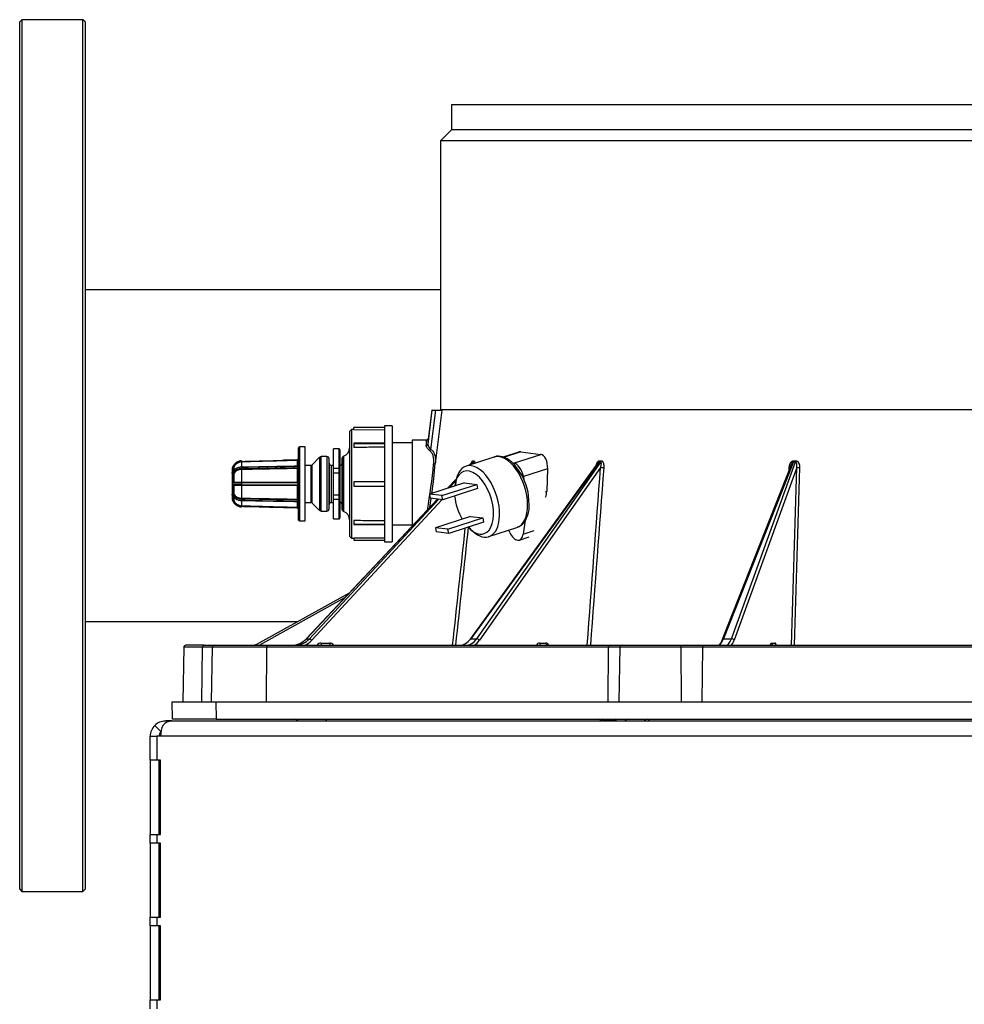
# Model space of a CAD drawing. Header units: millimetres. Extents: x 815 to 6167, y -516 to 2664.
# Tile 11 of 39: x 2268 to 2485, y -272 to -46. Entities that reach past the tile are written whole.
import ezdxf

# ---------------------------------------------------------------- set-up
doc = ezdxf.new("R2010")
doc.units = ezdxf.units.MM
doc.header["$MEASUREMENT"] = 0

# ---------------------------------------------------------------- blocks, each defined once
blk = doc.blocks.new('Voor')
for p, q in [((273.59, 438.88), (273.09, 438.38)), ((273.09, 239.34), (273.09, 438.38)), ((273.59, 438.88), (273.59, 238.84)), ((287.59, 438.88), (273.59, 438.88)), ((287.59, 238.84), (287.59, 438.88)), ((288.09, 438.38), (287.59, 438.88)), ((288.09, 438.38), (288.09, 239.34)), ((630.17, 419.38), (372.11, 419.38)), ((372.11, 419.38), (372.11, 413.62)), ((372.11, 413.62), (369.61, 411.12)), ((630.17, 413.62), (372.11, 413.62)), ((632.67, 411.12), (369.61, 411.12)), ((369.61, 411.12), (369.61, 349.36)), ((369.61, 376.92), (288.09, 376.92)), ((366.75, 341.49), (367.7, 349.26)), ((367.61, 349.26), (366.79, 342.62)), ((368.44, 349.26), (367.34, 340.29)), ((367.7, 349.26), (367.61, 349.26)), ((367.7, 349.26), (368.44, 349.26)), ((369.92, 349.26), (368.42, 337.05)), ((368.44, 349.26), (369.92, 349.26)), ((632.65, 349.36), (369.61, 349.36)), ((349.18, 344.81), (348.74, 344.37)), ((348.74, 344.37), (348.74, 320.37)), ((349.18, 344.81), (349.18, 319.93)), ((349.74, 344.81), (349.18, 344.81)), ((349.74, 344.8), (349.74, 345.31)), ((356.74, 345.31), (349.74, 345.31)), ((349.74, 344.8), (356.74, 344.86)), ((358.54, 345.67), (356.74, 345.66)), ((356.74, 345.66), (356.74, 319.08)), ((358.54, 345.67), (358.54, 319.07)), ((356.74, 341.67), (349.74, 341.67)), ((349.74, 341.67), (349.74, 341.66)), ((349.74, 341.66), (349.74, 340.81)), ((349.74, 341.66), (356.74, 341.66)), ((358.54, 341.86), (363.11, 341.86)), ((363.11, 342.41), (363.11, 322.69)), ((366.41, 342.41), (363.11, 342.41)), ((337.04, 324.07), (337.04, 340.67)), ((337.24, 340.87), (337.24, 323.87)), ((338.54, 340.87), (337.24, 340.87)), ((338.54, 323.87), (338.54, 340.87)), ((345.04, 335.97), (345.04, 340.37)), ((346.34, 340.37), (345.04, 340.37)), ((346.34, 335.97), (346.34, 340.37)), ((346.54, 340.17), (346.54, 335.88)), ((387.58, 339.67), (383.93, 338.5)), ((388, 339.72), (384.04, 338.44)), ((386.38, 337.14), (392.59, 339.14)), ((388, 339.72), (392.59, 339.14)), ((323.98, 337.66), (323.98, 337.52)), ((323.98, 337.52), (323.98, 337.52)), ((323.98, 337.4), (323.98, 336.21)), ((323.98, 337.4), (323.98, 337.4)), ((336.84, 338), (336.84, 337.85)), ((336.84, 337.74), (336.84, 337.85)), ((336.84, 336.44), (336.84, 337.74)), ((341.89, 338.48), (340.19, 336.77)), ((340.19, 327.97), (340.19, 336.77)), ((341.89, 338.48), (341.89, 326.27)), ((342.25, 326.12), (342.25, 338.62)), ((343.55, 338.62), (342.25, 338.62)), ((343.55, 338.62), (343.55, 326.12)), ((344.05, 326.61), (344.05, 338.13)), ((344.07, 337.11), (344.05, 338.13)), ((344.07, 337.11), (344.07, 327.63)), ((347.04, 338.24), (347.02, 337.11)), ((347.02, 327.63), (347.02, 337.11)), ((347.07, 338.4), (347.04, 336.63)), ((347.04, 326.5), (347.04, 338.24)), ((347.07, 338.4), (347.07, 326.34)), ((347.38, 338.7), (347.38, 326.04)), ((381.88, 338.51), (375.48, 336.44)), ((376.86, 337.35), (376.25, 336.69)), ((376.93, 337.39), (376.28, 336.7)), ((405.72, 337.16), (376.39, 296.75)), ((405.99, 337.38), (376.55, 296.81)), ((376.58, 336.8), (377.13, 337.39)), ((377.13, 337.39), (376.93, 337.39)), ((377.06, 337.68), (377.26, 337.68)), ((377.92, 296.81), (406.37, 337.38)), ((406.37, 337.38), (405.99, 337.38)), ((406.09, 337.68), (406.47, 337.68)), ((450.05, 336.77), (434.22, 296.64)), ((450.55, 337.39), (434.55, 296.81)), ((436.37, 296.81), (451.06, 337.39)), ((451.06, 337.39), (450.55, 337.39)), ((450.61, 337.68), (451.11, 337.68)), ((321.81, 335.77), (321.81, 334.77)), ((321.81, 334.77), (321.81, 332.37)), ((321.81, 334.77), (321.81, 334.77)), ((322.02, 335.21), (322.02, 336)), ((322.02, 332.76), (322.02, 334.66)), ((322.17, 336.12), (322.17, 335.31)), ((322.17, 334.74), (322.17, 332.77)), ((323.98, 336.21), (323.98, 336.21)), ((323.98, 336.17), (323.98, 336.17)), ((323.98, 335.85), (323.98, 335.85)), ((323.98, 335.65), (323.98, 332.77)), ((323.98, 335.65), (323.98, 335.65)), ((324.02, 336.11), (324.02, 335.88)), ((327.8, 336.34), (327.8, 335.94)), ((328.05, 335.99), (328.05, 336.28)), ((329.9, 336.02), (329.9, 336.28)), ((331.8, 336.43), (331.8, 336)), ((332.04, 336.06), (332.04, 336.37)), ((332.05, 336.06), (332.05, 336.35)), ((333.9, 336.09), (333.9, 336.41)), ((336.04, 336.13), (336.04, 336.4)), ((336.84, 332.77), (336.84, 335.89)), ((339.83, 336.62), (338.54, 336.62)), ((339.83, 336.62), (339.83, 328.12)), ((344.57, 328.12), (344.57, 336.62)), ((345.04, 336.62), (344.57, 336.62)), ((345.04, 335.97), (346.34, 335.97)), ((345.04, 334.87), (345.04, 335.97)), ((345.04, 334.87), (346.34, 334.87)), ((345.04, 329.87), (345.04, 334.87)), ((346.34, 334.87), (346.34, 335.97)), ((346.34, 329.87), (346.34, 334.87)), ((346.54, 335.88), (346.54, 334.67)), ((346.54, 334.67), (346.54, 330.07)), ((406.34, 336.14), (378.52, 296.47)), ((394.19, 335.83), (388.62, 334.03)), ((394.19, 335.83), (393.98, 330.69)), ((451.33, 336.15), (436.97, 296.47)), ((321.81, 332.37), (321.81, 332.35)), ((321.81, 332.35), (321.81, 329.96)), ((321.94, 332.05), (321.94, 332.2)), ((323.98, 332.77), (323.98, 332.77)), ((323.98, 332.6), (323.98, 332.6)), ((349.74, 332.87), (349.74, 331.87)), ((350.18, 332.87), (349.74, 332.87)), ((375.08, 332.61), (367.07, 330.02)), ((369.94, 329.66), (377.95, 332.25)), ((373.24, 333.48), (371.25, 331.37)), ((373.23, 333.45), (371.29, 331.38)), ((371.68, 331.51), (373.16, 333.1)), ((375.08, 332.61), (377.95, 332.25)), ((377.95, 332.25), (378.12, 331.28)), ((388.62, 334.03), (388.76, 333.28)), ((321.81, 329.96), (321.81, 329.95)), ((321.81, 329.95), (321.81, 328.97)), ((322.02, 330.08), (322.02, 331.98)), ((322.17, 331.97), (322.17, 330)), ((323.98, 332.14), (323.98, 332.14)), ((323.98, 331.98), (323.98, 329.09)), ((323.98, 331.98), (323.98, 331.98)), ((336.84, 328.86), (336.84, 331.97)), ((346.54, 330.07), (346.54, 328.86)), ((349.74, 331.87), (350.19, 331.87)), ((369.94, 329.66), (367.07, 330.02)), ((367.07, 330.02), (367.24, 329.05)), ((378.12, 331.28), (370.11, 328.7)), ((393.66, 330.58), (393.98, 330.69)), ((321.94, 329.6), (321.94, 329.82)), ((322.02, 328.74), (322.02, 329.53)), ((322.17, 329.43), (322.17, 328.62)), ((323.98, 329.09), (323.98, 329.09)), ((323.98, 328.89), (323.98, 328.89)), ((323.98, 328.57), (323.98, 328.57)), ((323.98, 328.53), (323.98, 328.53)), ((323.98, 328.53), (323.98, 327.34)), ((336.84, 327), (336.84, 328.3)), ((338.54, 328.12), (339.83, 328.12)), ((368.89, 328.85), (338.81, 296.8)), ((368.91, 328.85), (338.84, 296.81)), ((339.55, 296.81), (369.18, 328.81)), ((369.93, 328.72), (340.06, 296.47)), ((340.19, 327.97), (341.89, 326.27)), ((344.57, 328.12), (345.04, 328.12)), ((345.04, 329.87), (346.34, 329.87)), ((345.04, 328.77), (345.04, 329.87)), ((345.04, 324.37), (345.04, 328.77)), ((346.34, 328.77), (345.04, 328.77)), ((346.34, 328.77), (346.34, 329.87)), ((346.34, 324.37), (346.34, 328.77)), ((346.54, 328.86), (346.54, 324.57)), ((347.04, 328.12), (347.07, 326.34)), ((370.11, 328.7), (367.24, 329.05)), ((370.11, 328.7), (369.94, 329.66)), ((389.94, 327.48), (389.83, 329.63)), ((323.98, 327.34), (323.98, 327.34)), ((323.98, 327.08), (323.98, 327.22)), ((323.98, 327.22), (323.98, 327.22)), ((336.84, 326.89), (336.84, 327)), ((336.84, 326.74), (336.84, 326.89)), ((342.25, 326.12), (343.55, 326.12)), ((344.05, 326.61), (344.07, 327.63)), ((347.02, 327.63), (347.04, 326.5)), ((337.24, 323.87), (338.54, 323.87)), ((345.04, 324.37), (346.34, 324.37)), ((349.74, 323.93), (349.74, 323.08)), ((376.46, 324.9), (368.45, 322.31)), ((371.32, 321.95), (379.33, 324.54)), ((379.5, 323.58), (371.49, 320.99)), ((376.46, 324.9), (379.33, 324.54)), ((379.33, 324.54), (379.5, 323.58)), ((389, 324.02), (388.56, 320.81)), ((349.74, 323.08), (356.74, 323.08)), ((349.74, 323.07), (349.74, 323.08)), ((356.74, 323.07), (349.74, 323.07)), ((363.11, 322.86), (358.54, 322.86)), ((371.32, 321.95), (368.45, 322.31)), ((368.45, 322.31), (368.62, 321.34)), ((371.49, 320.99), (368.62, 321.34)), ((371.49, 320.99), (371.32, 321.95)), ((380.71, 320.26), (387.11, 322.33)), ((385.51, 321.19), (385.25, 321.73)), ((388.56, 320.81), (391.11, 321.63)), ((348.74, 320.37), (349.18, 319.93)), ((349.18, 319.93), (349.74, 319.93)), ((349.74, 319.94), (349.74, 319.43)), ((356.74, 319.88), (349.74, 319.94)), ((349.74, 319.43), (356.74, 319.43)), ((356.74, 319.08), (358.54, 319.07)), ((387.72, 319.48), (389.94, 320.2)), ((327.51, 295.6), (348.71, 307.35)), ((347.61, 306.18), (328.07, 295.35)), ((288.09, 300.8), (336.89, 300.8)), ((338.84, 296.81), (339.55, 296.81)), ((376.55, 296.81), (377.92, 296.81)), ((434.55, 296.81), (436.37, 296.81)), ((310.71, 294.86), (310.5, 282.35)), ((315.02, 294.86), (310.71, 294.86)), ((315.3, 295.35), (311.21, 295.35)), ((314.9, 282.35), (315.02, 294.86)), ((317.32, 294.86), (315.02, 294.86)), ((315.3, 295.35), (317.82, 295.35)), ((317.1, 282.35), (317.32, 294.86)), ((329.71, 294.86), (317.32, 294.86)), ((317.82, 295.35), (329.96, 295.35)), ((329.71, 294.86), (329.6, 282.35)), ((408.16, 294.86), (329.71, 294.86)), ((329.96, 295.35), (408.41, 295.35)), ((342.19, 295.84), (344.2, 295.84)), ((392.29, 295.84), (393.78, 295.84)), ((408.06, 282.35), (408.16, 294.86)), ((410.76, 294.86), (408.16, 294.86)), ((408.41, 295.35), (411.26, 295.35)), ((410.76, 294.86), (410.54, 282.35)), ((424.8, 294.86), (410.76, 294.86)), ((411.26, 295.35), (424.58, 295.35)), ((424.58, 295.35), (429.94, 295.35)), ((424.9, 282.35), (424.8, 294.86)), ((429.69, 294.86), (424.8, 294.86)), ((429.69, 294.86), (429.58, 282.35)), ((538.19, 294.86), (429.69, 294.86)), ((429.94, 295.35), (538.44, 295.35)), ((445.56, 295.84), (446.33, 295.84)), ((308.16, 278.35), (308.09, 282.35)), ((308.09, 282.35), (318.09, 282.35)), ((318.09, 282.35), (629.11, 282.35)), ((318.09, 282.35), (318.13, 278.35)), ((306.53, 277.95), (306.62, 277.95)), ((308, 277.95), (306.62, 277.95)), ((308, 277.95), (635.86, 277.95)), ((318.13, 278.35), (308.16, 278.35)), ((318.13, 278.35), (629.15, 278.35)), ((407.09, 277.95), (407.09, 277.95)), ((410, 277.95), (407.09, 277.95)), ((410, 277.95), (410, 277.95)), ((305.47, 275.51), (304.06, 276.92)), ((303.03, 274.44), (304.53, 274.44)), ((303.03, 268.94), (303.03, 274.44)), ((304.53, 274.44), (304.53, 268.94)), ((305.4, 274.44), (304.53, 274.44)), ((634.5, 274.44), (305.4, 274.44)), ((304.53, 268.94), (303.03, 268.94)), ((303.03, 268.94), (303.03, 251.94)), ((305.4, 268.94), (304.53, 268.94)), ((305.03, 268.94), (305.03, 251.94)), ((305.4, 251.94), (305.4, 268.94)), ((303.03, 251.94), (304.53, 251.94)), ((303.03, 249.94), (303.03, 251.94)), ((304.53, 251.94), (304.53, 249.94)), ((304.53, 251.94), (305.4, 251.94)), ((304.53, 249.94), (303.03, 249.94)), ((303.03, 249.94), (303.03, 232.93)), ((305.4, 249.94), (304.53, 249.94)), ((305.03, 249.94), (305.03, 232.93)), ((305.4, 232.93), (305.4, 249.94)), ((273.09, 239.34), (273.59, 238.84)), ((273.59, 238.84), (287.59, 238.84)), ((287.59, 238.84), (288.09, 239.34)), ((303.03, 232.93), (304.53, 232.93)), ((303.03, 230.93), (303.03, 232.93)), ((304.53, 232.93), (304.53, 230.93)), ((304.53, 232.93), (305.4, 232.93)), ((304.53, 230.93), (303.03, 230.93)), ((303.03, 230.93), (303.03, 213.93)), ((305.4, 230.93), (304.53, 230.93)), ((305.03, 230.93), (305.03, 213.93)), ((305.4, 213.93), (305.4, 230.93)), ((303.03, 213.93), (304.53, 213.93)), ((303.03, 211.93), (303.03, 213.93)), ((304.53, 213.93), (304.53, 211.93)), ((304.53, 213.93), (305.4, 213.93))]:
    blk.add_line(p, q)
for centre, radius, start, end in [((242.99, 348.21), 123.56, 356.7414, 357.309), ((366.41, 342.81), 0.4, 269.7205, 357.1989), ((232.99, 348.84), 133.96, 356.8544, 357.3987), ((368.34, 341.53), 1.6, 181.6002, 231.2036), ((337.24, 340.67), 0.2, 90, 180), ((346.34, 340.17), 0.2, 0, 90), ((346.74, 340.6), 2, 288.6629, 0), ((324.05, 335.39), 2.13, 91.7572, 158.6135), ((324.04, 335.4), 2, 91.6111, 158.9204), ((322.2, 337.46), 1.78, 358.1648, 1.9566), ((336.84, 338.2), 0.2, 271.6485, 359.988), ((339.83, 337.12), 0.5, 270, 315), ((342.25, 338.12), 0.5, 90, 135), ((343.55, 338.12), 0.5, 1, 90), ((344.57, 337.12), 0.5, 181, 270), ((346.52, 337.12), 0.5, 272.2359, 359), ((347.54, 338.23), 0.5, 108.6629, 159.6811), ((239.64, 348.7), 128.92, 350.0196, 354.7585), ((229.56, 349.31), 139.4, 352.1204, 354.9552), ((379.73, 335.02), 3.67, 139.6892, 140.9121), ((376.54, 337.74), 0.524, 317.5624, 353.3076), ((376.75, 337.74), 0.517, 317.608, 353.7964), ((405.49, 337.72), 0.6, 325.6773, 355.619), ((405.86, 337.72), 0.608, 326.2555, 355.7818), ((449.62, 337.72), 0.987, 340.6998, 358.053), ((450.11, 337.71), 1.01, 341.2369, 358.2557), ((322.06, 335.77), 0.25, 168.4294, 180), ((322.25, 335.77), 0.433, 115.6868, 171.8885), ((322.03, 335.78), 0.222, 93.7757, 168.063), ((323.91, 333.91), 2.26, 88.1283, 144.8448), ((323.89, 333.63), 2.22, 87.6344, 145.3844), ((323.89, 333.58), 2.07, 87.3834, 146.0773), ((323.9, 334.11), 2.1, 87.6967, 126.1386), ((318.21, 335.74), 5.77, 359.0372, 1.0338), ((336.84, 336.63), 0.2, 271.1906, 359.992), ((334.39, 336.27), 2.45, 355.7832, 3.6987), ((346.34, 334.67), 0.2, 0, 90), ((377, 328), 12.93, 7.2267, 36.8369), ((322.3, 332.37), 0.48, 125.4506, 234.5494), ((323.05, 416.85), 84.26, 269.327, 270.6326), ((323.3, 376.23), 43.47, 268.5174, 270.9015), ((320.19, 332.68), 3.79, 358.6971, 1.2173), ((330.32, 332.37), 6.35, 177.945, 182.0655), ((328.81, 332.37), 8.04, 358.375, 1.625), ((350.33, -6159.25), 6492.12, 89.94343, 90.00132), ((323.06, 232.76), 99.39, 89.4668, 90.5736), ((323.3, 288.57), 43.41, 89.0968, 91.4842), ((323.89, 331.16), 2.07, 213.921, 272.6184), ((320.19, 332.06), 3.79, 358.7827, 1.3029), ((346.34, 330.07), 0.2, 270, 0), ((350.34, 6805.96), 6474.09, 269.998612, 270.056656), ((322.03, 328.97), 0.222, 191.953, 266.2243), ((322.25, 328.97), 0.433, 188.1115, 244.3132), ((323.9, 331.14), 2.25, 214.9722, 272.0089), ((323.9, 330.8), 2.24, 214.8407, 272.1862), ((324.04, 329.35), 2.13, 201.324, 268.3054), ((324.04, 329.34), 2, 201.0796, 268.3889), ((323.9, 330.64), 2.1, 234.0247, 272.3022), ((318.21, 329), 5.77, 358.9662, 0.9628), ((334.39, 328.47), 2.46, 356.3054, 4.213), ((336.84, 328.12), 0.2, 0.0009, 89.014), ((339.83, 327.62), 0.5, 45, 90), ((344.57, 327.62), 0.5, 90, 179), ((346.52, 327.62), 0.5, 1, 87.7641), ((229.56, 349.31), 139.4, 350.7903, 351.6134), ((322.2, 327.28), 1.78, 358.0434, 1.8352), ((336.84, 326.54), 0.2, 0.012, 88.7117), ((342.25, 326.62), 0.5, 225, 270), ((343.55, 326.62), 0.5, 270, 359), ((347.54, 326.51), 0.5, 200.3189, 251.3371), ((346.74, 324.14), 2, 0, 71.3371), ((337.24, 324.07), 0.2, 180, 270), ((346.34, 324.57), 0.2, 270, 0), ((311.21, 294.85), 0.5, 90, 179), ((317.82, 294.85), 0.5, 90, 179), ((326.54, 297.35), 2, 270, 299), ((342.19, 294.84), 1, 90, 149.421), ((344.2, 294.84), 1, 30.579, 90), ((306.53, 274.44), 3.5, 90, 135), ((308.12, 275.06), 2.89, 92.4501, 139.8991), ((336.01, 276.84), 1.5, 47.1666, 90), ((405.82, 277.35), 1, 36.8699, 90), ((306.53, 274.44), 3.5, 135, 180), ((306.53, 274.44), 1.5, 135, 180)]:
    blk.add_arc(centre, radius, start, end)
for centre, major_axis, ratio, start_param, end_param in [((366.35, 341.54), (0.399, -0.022), 0.878102, 4.76043, 6.206283), ((367.09, 340.32), (-0.24, -0.32), 0.576271, 0.914868, 1.890041), ((384.5, 330.42), (2.61, -8.09), 0.540139, 0, 3.141593), ((387.88, 336.62), (-0.01, -3.11), 0.555549, 3.074303, 3.321135), ((392.47, 336.05), (-0.01, -3.11), 0.555549, 1.503506, 3.074303), ((323.98, 337.6), (0.005, -0.2), 0.017997, 0.078385, 1.149688), ((336.84, 337.94), (-0.2, 0), 0.997293, 1.596976, 3.141593), ((336.84, 337.94), (-0.2, 0), 0.410779, 1.581553, 3.141593), ((368.03, 337.1), (0.399, -0.035), 0.452664, 4.751946, 6.20542), ((386.9, 334.25), (0.92, -2.86), 0.540139, 1.323964, 2.89476), ((321.99, 336.19), (0.026, -0.198), 0.359246, 0.113402, 1.375442), ((321.99, 336.19), (0.2, 0), 0.994241, 4.883448, 5.911305), ((321.99, 334.78), (-0.036, -0.197), 0.340316, 0.95474, 2.21678), ((321.99, 334.78), (0.2, 0), 0.627254, 4.883448, 5.911305), ((321.99, 336.19), (0.187, -0.072), 0.001074, -1.15673, -0.038952), ((321.99, 334.78), (0.175, -0.096), 0.658524, 0.385524, 1.503302), ((323.98, 335.78), (-0.001, 0.2), 0.03029, 4.005526, 5.076829), ((336.84, 336.6), (-0.2, 0), 0.757182, 1.596976, 2.496745), ((336.84, 336.6), (-0.004, 0.2), 0.018585, 3.677317, 3.853254), ((336.84, 336.02), (0.004, -0.2), 0.018538, 0.85879, 1.932586), ((336.84, 336.02), (-0.2, 0), 0.35423, 3.141593, 4.701633), ((336.84, 336.02), (-0.2, 0), 0.653204, 1.596976, 3.141593), ((346.34, 335.88), (0.2, 0), 0.45, 0, 1.570796), ((377.29, 328.09), (2.31, -7.14), 0.540139, 0, 3.987223), ((378.09, 328.35), (-2.61, 8.09), 0.540139, 0, 0.928507), ((378.09, 328.35), (-2.61, 8.09), 0.540139, 6.035385, 6.283185), ((378.09, 328.35), (-2.61, 8.09), 0.540139, 3.86347, 6.035385), ((406.69, 336.15), (0.499, -0.038), 0.097633, 3.940702, 5.499805), ((449.41, 336.16), (-0.499, 0.031), 0.106106, -4.310656, -3.864603), ((451.79, 336.16), (0.5, -0.015), 0.119207, 3.532248, 5.091352), ((321.99, 332.78), (0.2, 0), 0.107169, 4.883448, 5.911305), ((321.99, 332.78), (0.072, -0.186), 0.122033, 0.148007, 1.410047), ((321.99, 332.78), (-0.001, -0.2), 0.932368, 0.416838, 1.534615), ((323.98, 332.78), (0.004, -0.2), 0.02484, 0.420661, 1.491964), ((336.84, 332.78), (0.2, 0), 0.073523, 4.738569, 6.283185), ((336.84, 332.78), (0.2, 0), 0.911735, 4.723145, 6.283185), ((336.84, 332.78), (0, -0.2), 0.02625, 0.423437, 1.497233), ((321.99, 331.96), (0.072, 0.186), 0.122033, 4.873139, 6.135178), ((321.99, 331.96), (0.2, 0), 0.107169, 0.37188, 1.399738), ((321.99, 329.96), (-0.036, 0.197), 0.340316, 4.066406, 5.328445), ((321.99, 329.96), (0.2, 0), 0.627254, 0.37188, 1.399738), ((321.99, 331.96), (-0.001, 0.2), 0.932368, 4.74857, 5.866348), ((321.99, 329.96), (0.175, 0.096), 0.658524, 4.779884, 5.897662), ((323.98, 331.96), (0.004, 0.2), 0.02484, -1.491964, -0.420661), ((336.84, 331.96), (0, 0.2), 0.02625, -1.497233, -0.423437), ((336.84, 331.96), (0.2, 0), 0.911735, 0, 1.56004), ((336.84, 331.96), (0.2, 0), 0.073523, 0, 1.544616), ((392.26, 330.9), (-0.01, -3.11), 0.555549, 1.023541, 1.503506), ((321.99, 329.38), (-0.069, -0.188), 0.167735, 3.144682, 3.819266), ((321.99, 328.55), (0.2, 0), 0.994241, 0.37188, 1.399738), ((321.99, 328.55), (0.026, 0.198), 0.359246, 4.907744, 6.169783), ((321.99, 328.55), (0.187, 0.072), 0.001074, 0.038952, 1.15673), ((323.98, 328.96), (0.001, 0.2), 0.03029, 4.347949, 5.419252), ((336.84, 328.72), (-0.004, -0.2), 0.018538, 1.209007, 2.282803), ((336.84, 328.72), (0.2, 0), 0.653204, 0, 1.544616), ((336.84, 328.72), (0.2, 0), 0.35423, 4.723145, 6.283185), ((336.84, 328.14), (-0.004, -0.2), 0.018585, -3.853254, -3.690375), ((336.84, 328.14), (0.2, 0), 0.757182, 0.644849, 1.544616), ((346.34, 328.86), (-0.2, 0), 0.45, 1.570796, 3.141593), ((377.29, 328.09), (2.31, -7.14), 0.540139, 4.332219, 5.092559), ((323.98, 327.14), (0.005, 0.2), 0.017997, -1.149688, -0.078385), ((336.84, 326.8), (0.2, 0), 0.997293, 0, 1.544616), ((336.84, 326.8), (0.2, 0), 0.410779, 0, 1.56004), ((378.09, 328.35), (-2.61, 8.09), 0.540139, 2.176097, 3.86347), ((377.29, 328.09), (2.31, -7.14), 0.540139, 5.437554, 6.283185), ((386.8, 322.33), (-0.92, 2.86), 0.540139, 1.803929, 3.985591), ((335.57, 300.35), (-0.26, -5), 0.932068, 0.049358, 0.834756), ((336.23, 300.35), (-0.26, 5), 0.932068, 3.092234, 3.877633), ((336.41, 300.36), (-0.26, 5.5), 0.932128, 3.522569, 3.882092), ((339.17, 296.46), (0.365, -0.342), 0.244021, 2.874929, 3.141593), ((339.88, 296.46), (0.367, -0.34), 0.267036, 1.314749, 2.873204), ((374.07, 300.35), (-0.14, -5), 0.713157, 0.019531, 0.804929), ((375.35, 300.35), (-0.14, 5), 0.713157, 3.122062, 3.90746), ((376.8, 296.46), (0.405, -0.294), 0.486653, 3.141593, 3.715234), ((376.8, 296.46), (0.405, -0.294), 0.486653, 2.538501, 3.141593), ((375.7, 300.36), (-0.14, 5.5), 0.713202, 3.54971, 3.909233), ((378.17, 296.46), (-0.409, 0.287), 0.504263, 4.113605, 5.67206), ((433.28, 300.35), (-0.1, -5), 0.377998, 0.007839, 0.793237), ((432.82, 300.36), (-0.1, -5.5), 0.378022, 0.433002, 0.792525), ((434.69, 296.46), (0.465, -0.183), 0.649887, 3.141595, 3.662253), ((434.69, 296.46), (0.465, -0.183), 0.649887, 2.103797, 3.141595), ((434.97, 300.35), (-0.1, 5), 0.377998, 3.133753, 3.919152), ((436.5, 296.46), (-0.47, 0.17), 0.659221, 3.668426, 5.226882), ((435.43, 300.36), (-0.1, 5.5), 0.378022, 3.560341, 3.919864), ((315.3, 294.85), (0, 0.5), 0.56, 0, 1.553343), ((327.75, 295.16), (0.242, -0.437), 0.008462, 2.006813, 3.141593), ((329.96, 294.85), (0, -0.5), 0.5, 3.141593, 4.694936), ((342.37, 295.85), (0, 0.5), 0.3614, 1.58825, 3.141593), ((344.38, 295.85), (0, 0.5), 0.3614, 1.58825, 3.141593), ((392.3, 294.84), (0.035, -1), 0.739992, 3.115921, 4.153013), ((392.64, 295.85), (0, -0.5), 0.700737, 4.729842, 6.283185), ((393.79, 294.84), (-0.035, 1), 0.739992, 5.220422, 6.257514), ((394.13, 295.85), (0, -0.5), 0.700737, 4.729842, 6.283185), ((408.41, 294.85), (0, -0.5), 0.5, 3.141593, 4.694936), ((411.26, 294.85), (0, -0.5), 0.997496, 3.141593, 4.694936), ((424.58, 294.85), (0, -0.5), 0.437496, 1.58825, 3.141593), ((429.94, 294.85), (0, -0.5), 0.5, 3.141593, 4.694936), ((445.58, 294.84), (0.02, -1), 0.381548, 3.134779, 4.171871), ((446.03, 295.85), (0, -0.5), 0.92575, 4.729842, 6.283185), ((446.35, 294.84), (-0.02, 1), 0.381548, 5.179264, 6.276372), ((446.8, 295.85), (0, -0.5), 0.92575, 4.729842, 6.283185), ((343.05, 276.84), (0, -1.5), 0.5, 2.394008, 3.141593), ((406.69, 277.35), (0, 1), 0.5, 5.364399, 6.283185), ((409.6, 277.35), (0, 1), 0.5, 5.364399, 6.283185), ((412.56, 277.35), (0, -1), 0.866025, 3.141593, 4.068888), ((417.02, 277.35), (0, -1), 0.866025, 3.141593, 4.068888), ((417.01, 276.84), (-0.01, -1.5), 0.499983, 2.397367, 3.144952), ((307.15, 274.44), (0, 3.5), 0.5, 0.785398, 1.570796)]:
    blk.add_ellipse(centre, major_axis=major_axis, ratio=ratio, start_param=start_param, end_param=end_param)
for points, knots in [([(367.09, 340.02), (366.96, 340.11), (366.86, 340.2), (366.67, 340.4), (366.59, 340.5), (366.46, 340.71), (366.42, 340.81), (366.36, 341), (366.34, 341.1), (366.35, 341.19)], [0, 0, 0, 0, 0.25, 0.25, 0.5, 0.5, 0.75, 0.75, 1, 1, 1, 1]), ([(350.71, 340.81), (352.04, 340.82), (353.37, 340.83), (354.71, 340.84), (355.39, 340.84), (356.07, 340.85), (356.74, 340.85)], [0.1378231, 0.1378231, 0.1378231, 0.1378231, 0.7092297, 0.7092297, 0.7092297, 1, 1, 1, 1]), ([(368.03, 336.92), (368.05, 337.23), (368.07, 337.53), (368.05, 338.12), (368.03, 338.4), (367.9, 338.93), (367.8, 339.19), (367.59, 339.53), (367.5, 339.64), (367.32, 339.84), (367.21, 339.93), (367.09, 340.02)], [0, 0, 0, 0, 0.25, 0.25, 0.5, 0.5, 0.75, 0.75, 0.875, 0.875, 1, 1, 1, 1]), ([(367.34, 340.29), (367.6, 340.11), (367.8, 339.91), (368.05, 339.56), (368.12, 339.43), (368.23, 339.18), (368.28, 339.04), (368.39, 338.62), (368.43, 338.32), (368.46, 337.71), (368.45, 337.39), (368.42, 337.05)], [0, 0, 0, 0, 0.25, 0.25, 0.375, 0.375, 0.5, 0.5, 0.75, 0.75, 1, 1, 1, 1]), ([(323.98, 337.66), (323.71, 337.64), (323.23, 337.57), (322.54, 337.15), (322.12, 336.65), (321.89, 336.18), (321.84, 335.95), (321.82, 335.82)], [0, 0, 0, 0, 0.242442, 0.497033, 0.755364, 0.880263, 1, 1, 1, 1]), ([(323.98, 337.52), (324.25, 337.53), (324.52, 337.53), (325.06, 337.55), (325.32, 337.55), (326.13, 337.57), (326.66, 337.59), (328.27, 337.63), (331.48, 337.71), (334.7, 337.8), (336.84, 337.85)], [0, 0, 0, 0, 0.0625, 0.0625, 0.125, 0.125, 0.25, 0.25, 0.5, 1, 1, 1, 1]), ([(336.84, 337.74), (334.7, 337.68), (332.56, 337.62), (329.34, 337.54), (328.27, 337.51), (326.66, 337.47), (326.13, 337.46), (325.32, 337.43), (325.06, 337.43), (324.52, 337.41), (324.25, 337.41), (323.98, 337.4)], [0, 0, 0, 0, 0.5, 0.5, 0.75, 0.75, 0.875, 0.875, 0.9375, 0.9375, 1, 1, 1, 1]), ([(376.78, 337.27), (376.78, 337.28), (376.79, 337.29), (376.79, 337.31), (376.8, 337.32), (376.8, 337.34), (376.81, 337.36), (376.82, 337.39), (376.84, 337.44), (376.86, 337.47), (376.88, 337.51), (376.89, 337.52), (376.9, 337.54), (376.9, 337.54), (376.9, 337.55), (376.91, 337.55), (376.91, 337.56), (376.92, 337.57), (376.93, 337.59), (376.95, 337.61), (376.98, 337.64), (376.98, 337.65), (376.99, 337.66), (377, 337.66), (377, 337.66), (377.01, 337.66), (377.01, 337.67), (377.03, 337.68), (377.05, 337.68), (377.06, 337.68)], [0, 0, 0, 0, 0.048129, 0.048129, 0.087791, 0.087791, 0.127452, 0.206774, 0.206774, 0.36542, 0.36542, 0.444742, 0.444742, 0.464573, 0.464573, 0.484403, 0.484403, 0.524065, 0.524065, 0.68271, 0.68271, 0.762032, 0.762032, 0.781863, 0.781863, 0.801694, 0.841355, 0.841355, 1, 1, 1, 1]), ([(377.09, 336.96), (377.1, 336.98), (377.1, 336.99), (377.11, 337.02), (377.11, 337.04), (377.12, 337.06), (377.12, 337.06), (377.12, 337.08), (377.13, 337.11), (377.14, 337.15), (377.14, 337.18), (377.14, 337.18), (377.15, 337.2), (377.15, 337.2), (377.15, 337.22), (377.15, 337.24), (377.15, 337.26), (377.16, 337.27), (377.16, 337.29), (377.16, 337.3), (377.16, 337.32), (377.16, 337.33), (377.16, 337.33), (377.16, 337.34), (377.16, 337.34), (377.16, 337.35), (377.15, 337.36), (377.15, 337.37), (377.15, 337.37), (377.15, 337.38), (377.15, 337.38), (377.14, 337.38), (377.14, 337.39), (377.13, 337.39), (377.13, 337.39)], [0, 0, 0, 0, 0.084381, 0.084381, 0.160683, 0.160683, 0.198834, 0.198834, 0.236984, 0.389587, 0.389587, 0.427738, 0.427738, 0.465889, 0.465889, 0.542191, 0.542191, 0.618492, 0.618492, 0.694794, 0.694794, 0.732945, 0.75202, 0.75202, 0.771095, 0.771095, 0.847397, 0.847397, 0.885548, 0.885548, 0.904623, 0.904623, 0.923698, 1, 1, 1, 1]), ([(377.26, 337.68), (377.28, 337.68), (377.29, 337.68), (377.31, 337.67), (377.32, 337.66), (377.33, 337.65), (377.33, 337.65), (377.34, 337.64), (377.34, 337.63), (377.35, 337.62), (377.36, 337.61), (377.38, 337.57), (377.39, 337.54), (377.4, 337.52), (377.4, 337.51), (377.41, 337.51), (377.41, 337.5), (377.42, 337.47), (377.43, 337.44), (377.44, 337.37), (377.45, 337.34), (377.46, 337.29), (377.46, 337.27), (377.46, 337.24), (377.47, 337.22), (377.47, 337.16), (377.48, 337.13), (377.48, 337.09), (377.48, 337.09), (377.48, 337.09)], [0, 0, 0, 0, 0.124904, 0.124904, 0.187355, 0.187355, 0.218581, 0.234194, 0.249807, 0.249807, 0.312259, 0.374711, 0.437163, 0.468389, 0.468389, 0.484002, 0.484002, 0.499614, 0.624518, 0.624518, 0.749422, 0.749422, 0.811874, 0.811874, 0.874325, 0.874325, 0.999229, 0.999229, 1, 1, 1, 1]), ([(387.35, 335.75), (386.86, 336.4), (385.86, 337.65), (384.04, 338.61), (382.48, 338.83), (381.93, 338.48), (381.85, 338.43)], [0, 0, 0, 0, 0.287802, 0.652576, 0.954295, 1, 1, 1, 1]), ([(405.37, 336.75), (405.38, 336.78), (405.39, 336.81), (405.41, 336.86), (405.41, 336.88), (405.42, 336.91), (405.43, 336.92), (405.44, 336.94), (405.45, 336.99), (405.47, 337.04), (405.51, 337.12), (405.53, 337.15), (405.56, 337.23), (405.58, 337.26), (405.61, 337.31), (405.61, 337.32), (405.63, 337.33), (405.64, 337.36), (405.66, 337.38), (405.69, 337.43), (405.72, 337.46), (405.76, 337.5), (405.77, 337.51), (405.78, 337.53), (405.79, 337.53), (405.79, 337.54), (405.8, 337.54), (405.81, 337.55), (405.82, 337.56), (405.85, 337.59), (405.88, 337.61), (405.92, 337.63), (405.94, 337.64), (405.96, 337.65), (405.96, 337.65), (405.97, 337.65), (405.98, 337.66), (405.99, 337.66), (406.03, 337.67), (406.06, 337.68), (406.09, 337.68)], [0, 0, 0, 0, 0.071804, 0.071804, 0.118214, 0.118214, 0.141419, 0.141419, 0.164624, 0.257443, 0.257443, 0.350263, 0.350263, 0.443082, 0.443082, 0.466287, 0.466287, 0.489492, 0.535902, 0.535902, 0.628722, 0.628722, 0.675131, 0.675131, 0.686734, 0.686734, 0.698336, 0.698336, 0.721541, 0.721541, 0.814361, 0.814361, 0.860771, 0.860771, 0.872373, 0.872373, 0.883976, 0.90718, 0.90718, 1, 1, 1, 1]), ([(405.99, 337.38), (405.97, 337.38), (405.96, 337.38), (405.95, 337.38), (405.94, 337.38), (405.94, 337.37), (405.94, 337.37), (405.93, 337.37), (405.92, 337.36), (405.9, 337.35), (405.89, 337.35), (405.87, 337.33), (405.87, 337.33), (405.85, 337.32), (405.85, 337.31), (405.83, 337.3), (405.82, 337.29), (405.8, 337.26), (405.79, 337.25), (405.77, 337.23), (405.77, 337.23), (405.76, 337.22), (405.74, 337.2), (405.73, 337.18), (405.72, 337.16), (405.72, 337.16), (405.72, 337.16)], [0, 0, 0, 0, 0.123514, 0.123514, 0.154393, 0.154393, 0.185272, 0.185272, 0.247029, 0.247029, 0.370543, 0.370543, 0.432301, 0.432301, 0.494058, 0.494058, 0.617572, 0.617572, 0.741087, 0.741087, 0.802844, 0.802844, 0.864601, 0.988116, 0.988116, 1, 1, 1, 1]), ([(406.34, 336.14), (406.36, 336.2), (406.38, 336.26), (406.41, 336.38), (406.42, 336.43), (406.45, 336.55), (406.46, 336.61), (406.47, 336.69), (406.48, 336.75), (406.49, 336.81), (406.5, 336.86), (406.5, 336.89), (406.5, 336.95), (406.5, 336.97), (406.5, 337.02), (406.51, 337.03), (406.51, 337.05), (406.51, 337.06), (406.51, 337.07), (406.5, 337.11), (406.5, 337.14), (406.5, 337.17), (406.5, 337.18), (406.5, 337.19), (406.5, 337.2), (406.49, 337.22), (406.49, 337.23), (406.48, 337.25), (406.48, 337.26), (406.47, 337.29), (406.47, 337.3), (406.46, 337.31), (406.46, 337.32), (406.45, 337.33), (406.45, 337.33), (406.45, 337.33), (406.44, 337.35), (406.44, 337.35), (406.42, 337.36), (406.42, 337.37), (406.41, 337.37), (406.41, 337.37), (406.41, 337.38), (406.39, 337.38), (406.38, 337.38), (406.37, 337.38)], [0, 0, 0, 0, 0.125, 0.125, 0.25, 0.25, 0.375, 0.375, 0.4375, 0.5, 0.5, 0.5625, 0.5625, 0.625, 0.625, 0.65625, 0.65625, 0.671875, 0.671875, 0.6875, 0.75, 0.75, 0.765625, 0.765625, 0.78125, 0.78125, 0.8125, 0.8125, 0.84375, 0.84375, 0.875, 0.875, 0.890625, 0.898437, 0.898437, 0.90625, 0.90625, 0.9375, 0.9375, 0.953125, 0.953125, 0.960937, 0.960937, 0.96875, 1, 1, 1, 1]), ([(406.47, 337.68), (406.5, 337.68), (406.53, 337.67), (406.57, 337.66), (406.59, 337.65), (406.61, 337.64), (406.62, 337.64), (406.63, 337.63), (406.64, 337.63), (406.66, 337.62), (406.68, 337.6), (406.72, 337.57), (406.75, 337.54), (406.76, 337.52), (406.77, 337.51), (406.77, 337.5), (406.78, 337.5), (406.8, 337.46), (406.82, 337.43), (406.86, 337.37), (406.88, 337.33), (406.9, 337.28), (406.91, 337.26), (406.92, 337.23), (406.93, 337.21), (406.95, 337.16), (406.96, 337.12), (406.98, 337.04), (406.99, 337), (407, 336.93), (407.02, 336.85), (407.03, 336.76), (407.04, 336.71), (407.04, 336.7), (407.04, 336.68), (407.04, 336.67), (407.04, 336.64), (407.05, 336.58), (407.05, 336.47), (407.06, 336.35), (407.05, 336.22), (407.05, 336.13), (407.04, 336.09)], [0, 0, 0, 0, 0.0625, 0.0625, 0.09375, 0.09375, 0.109375, 0.117187, 0.125, 0.125, 0.15625, 0.1875, 0.21875, 0.234375, 0.234375, 0.242187, 0.242187, 0.25, 0.3125, 0.3125, 0.375, 0.375, 0.40625, 0.40625, 0.4375, 0.4375, 0.5, 0.5, 0.5625, 0.5625, 0.625, 0.6875, 0.6875, 0.703125, 0.703125, 0.71875, 0.71875, 0.75, 0.8125, 0.875, 0.9375, 1, 1, 1, 1]), ([(449.6, 336.1), (449.6, 336.14), (449.61, 336.23), (449.63, 336.35), (449.65, 336.48), (449.68, 336.6), (449.71, 336.73), (449.74, 336.81), (449.76, 336.87), (449.77, 336.89), (449.78, 336.92), (449.79, 336.93), (449.79, 336.95), (449.82, 337), (449.84, 337.05), (449.88, 337.12), (449.9, 337.16), (449.94, 337.23), (449.97, 337.27), (450, 337.31), (450.01, 337.32), (450.02, 337.34), (450.04, 337.36), (450.06, 337.39), (450.1, 337.44), (450.13, 337.47), (450.18, 337.51), (450.2, 337.52), (450.22, 337.54), (450.22, 337.54), (450.23, 337.55), (450.23, 337.55), (450.25, 337.56), (450.25, 337.57), (450.3, 337.59), (450.33, 337.61), (450.39, 337.64), (450.41, 337.65), (450.43, 337.66), (450.44, 337.66), (450.45, 337.66), (450.46, 337.66), (450.48, 337.67), (450.53, 337.68), (450.57, 337.68), (450.61, 337.68)], [0, 0, 0, 0, 0.0625, 0.125, 0.1875, 0.25, 0.3125, 0.375, 0.375, 0.40625, 0.40625, 0.421875, 0.421875, 0.4375, 0.5, 0.5, 0.5625, 0.5625, 0.625, 0.625, 0.640625, 0.640625, 0.65625, 0.6875, 0.6875, 0.75, 0.75, 0.78125, 0.78125, 0.789063, 0.789063, 0.796875, 0.796875, 0.8125, 0.8125, 0.875, 0.875, 0.90625, 0.90625, 0.914062, 0.914062, 0.921875, 0.9375, 0.9375, 1, 1, 1, 1]), ([(450.55, 337.39), (450.54, 337.39), (450.52, 337.39), (450.5, 337.38), (450.5, 337.38), (450.49, 337.38), (450.49, 337.38), (450.48, 337.37), (450.47, 337.37), (450.45, 337.36), (450.44, 337.35), (450.42, 337.34), (450.41, 337.34), (450.4, 337.33), (450.38, 337.31), (450.36, 337.29), (450.34, 337.27), (450.33, 337.26), (450.31, 337.24), (450.3, 337.24), (450.29, 337.22), (450.28, 337.2), (450.26, 337.19), (450.24, 337.15), (450.22, 337.12), (450.19, 337.07), (450.17, 337.04), (450.14, 336.98), (450.13, 336.96), (450.11, 336.92), (450.1, 336.9), (450.09, 336.87), (450.07, 336.83), (450.06, 336.8), (450.05, 336.77)], [0, 0, 0, 0, 0.056657, 0.056657, 0.070822, 0.070822, 0.084986, 0.084986, 0.113315, 0.113315, 0.169972, 0.169972, 0.198301, 0.198301, 0.226629, 0.283286, 0.283286, 0.339944, 0.339944, 0.368272, 0.368272, 0.396601, 0.453258, 0.453258, 0.566573, 0.566573, 0.679888, 0.679888, 0.793202, 0.793202, 0.849859, 0.849859, 0.906517, 1, 1, 1, 1]), ([(451.33, 336.15), (451.34, 336.21), (451.35, 336.27), (451.36, 336.38), (451.36, 336.44), (451.37, 336.56), (451.37, 336.61), (451.37, 336.7), (451.36, 336.76), (451.36, 336.81), (451.35, 336.87), (451.35, 336.9), (451.34, 336.95), (451.34, 336.98), (451.33, 337.02), (451.33, 337.04), (451.32, 337.06), (451.32, 337.06), (451.32, 337.08), (451.31, 337.08), (451.3, 337.12), (451.3, 337.15), (451.28, 337.18), (451.28, 337.18), (451.28, 337.2), (451.27, 337.2), (451.26, 337.22), (451.26, 337.24), (451.24, 337.26), (451.24, 337.27), (451.22, 337.29), (451.21, 337.3), (451.2, 337.32), (451.19, 337.33), (451.19, 337.33), (451.18, 337.34), (451.18, 337.34), (451.17, 337.35), (451.15, 337.36), (451.14, 337.37), (451.13, 337.37), (451.12, 337.38), (451.12, 337.38), (451.11, 337.38), (451.09, 337.39), (451.07, 337.39), (451.06, 337.39)], [0, 0, 0, 0, 0.125, 0.125, 0.25, 0.25, 0.375, 0.375, 0.4375, 0.5, 0.5, 0.5625, 0.5625, 0.625, 0.625, 0.65625, 0.65625, 0.671875, 0.671875, 0.6875, 0.6875, 0.75, 0.75, 0.765625, 0.765625, 0.78125, 0.78125, 0.8125, 0.8125, 0.84375, 0.84375, 0.875, 0.875, 0.890625, 0.898437, 0.898437, 0.90625, 0.90625, 0.9375, 0.9375, 0.953125, 0.953125, 0.960937, 0.960937, 0.96875, 1, 1, 1, 1]), ([(451.11, 337.68), (451.15, 337.68), (451.19, 337.68), (451.25, 337.67), (451.27, 337.66), (451.3, 337.65), (451.31, 337.65), (451.33, 337.64), (451.34, 337.63), (451.36, 337.62), (451.4, 337.61), (451.45, 337.57), (451.49, 337.54), (451.51, 337.52), (451.52, 337.51), (451.53, 337.51), (451.53, 337.5), (451.57, 337.47), (451.6, 337.44), (451.65, 337.37), (451.67, 337.34), (451.7, 337.29), (451.72, 337.27), (451.74, 337.24), (451.75, 337.22), (451.78, 337.16), (451.79, 337.13), (451.83, 337.05), (451.84, 337.01), (451.87, 336.93), (451.89, 336.85), (451.91, 336.77), (451.92, 336.72), (451.93, 336.71), (451.93, 336.69), (451.93, 336.68), (451.94, 336.65), (451.95, 336.58), (451.96, 336.48), (451.97, 336.35), (451.98, 336.23), (451.98, 336.14), (451.98, 336.1)], [0, 0, 0, 0, 0.0625, 0.0625, 0.09375, 0.09375, 0.109375, 0.117187, 0.125, 0.125, 0.15625, 0.1875, 0.21875, 0.234375, 0.234375, 0.242187, 0.242187, 0.25, 0.3125, 0.3125, 0.375, 0.375, 0.40625, 0.40625, 0.4375, 0.4375, 0.5, 0.5, 0.5625, 0.5625, 0.625, 0.6875, 0.6875, 0.703125, 0.703125, 0.71875, 0.71875, 0.75, 0.8125, 0.875, 0.9375, 1, 1, 1, 1]), ([(323.98, 336.21), (324.25, 336.21), (324.52, 336.22), (325.06, 336.23), (325.32, 336.23), (326.13, 336.25), (326.66, 336.26), (328.27, 336.29), (331.49, 336.35), (334.7, 336.41), (336.84, 336.44)], [0, 0, 0, 0, 0.0625, 0.0625, 0.125, 0.125, 0.25, 0.25, 0.5, 1, 1, 1, 1]), ([(336.84, 336.41), (334.7, 336.37), (332.56, 336.33), (329.34, 336.27), (328.27, 336.25), (326.66, 336.22), (326.13, 336.21), (325.32, 336.2), (325.06, 336.19), (324.52, 336.18), (324.25, 336.18), (323.98, 336.17)], [0, 0, 0, 0, 0.5, 0.5, 0.75, 0.75, 0.875, 0.875, 0.9375, 0.9375, 1, 1, 1, 1]), ([(323.98, 335.85), (324.25, 335.85), (324.52, 335.86), (325.06, 335.87), (325.32, 335.87), (326.13, 335.89), (326.66, 335.9), (328.27, 335.93), (331.48, 335.99), (334.7, 336.05), (336.84, 336.09)], [0, 0, 0, 0, 0.0625, 0.0625, 0.125, 0.125, 0.25, 0.25, 0.5, 1, 1, 1, 1]), ([(336.84, 335.89), (334.7, 335.85), (332.56, 335.81), (329.34, 335.75), (328.27, 335.73), (326.66, 335.7), (326.13, 335.69), (325.32, 335.67), (325.06, 335.67), (324.52, 335.66), (324.25, 335.65), (323.98, 335.65)], [0, 0, 0, 0, 0.5, 0.5, 0.75, 0.75, 0.875, 0.875, 0.9375, 0.9375, 1, 1, 1, 1]), ([(323.98, 332.77), (324.25, 332.77), (324.52, 332.77), (325.06, 332.77), (325.32, 332.77), (326.13, 332.77), (326.66, 332.77), (328.27, 332.77), (331.49, 332.77), (334.7, 332.77), (336.84, 332.77)], [0, 0, 0, 0, 0.0625, 0.0625, 0.125, 0.125, 0.25, 0.25, 0.5, 1, 1, 1, 1]), ([(336.84, 332.6), (334.7, 332.6), (332.56, 332.6), (329.34, 332.6), (328.27, 332.6), (326.66, 332.6), (326.13, 332.6), (325.32, 332.6), (325.06, 332.6), (324.52, 332.6), (324.25, 332.6), (323.98, 332.6)], [0, 0, 0, 0, 0.5, 0.5, 0.75, 0.75, 0.875, 0.875, 0.9375, 0.9375, 1, 1, 1, 1]), ([(323.98, 332.14), (324.25, 332.14), (324.52, 332.14), (325.06, 332.14), (325.32, 332.14), (326.13, 332.14), (326.66, 332.14), (328.27, 332.14), (331.48, 332.14), (334.7, 332.14), (336.84, 332.14)], [0, 0, 0, 0, 0.0625, 0.0625, 0.125, 0.125, 0.25, 0.25, 0.5, 1, 1, 1, 1]), ([(336.84, 331.97), (334.7, 331.97), (332.56, 331.97), (329.34, 331.97), (328.27, 331.97), (326.66, 331.97), (326.13, 331.98), (325.32, 331.97), (325.06, 331.97), (324.52, 331.98), (324.25, 331.97), (323.98, 331.98)], [0, 0, 0, 0, 0.5, 0.5, 0.75, 0.75, 0.875, 0.875, 0.9375, 0.9375, 1, 1, 1, 1]), ([(321.82, 328.92), (321.84, 328.79), (321.89, 328.56), (322.12, 328.09), (322.54, 327.59), (323.23, 327.17), (323.71, 327.1), (323.98, 327.08)], [0, 0, 0, 0, 0.119737, 0.244636, 0.502967, 0.757558, 1, 1, 1, 1]), ([(323.98, 329.09), (324.25, 329.09), (324.52, 329.08), (325.06, 329.07), (325.32, 329.07), (326.13, 329.05), (326.66, 329.04), (328.27, 329.01), (331.49, 328.95), (334.7, 328.9), (336.84, 328.86)], [0, 0, 0, 0, 0.0625, 0.0625, 0.125, 0.125, 0.25, 0.25, 0.5, 1, 1, 1, 1]), ([(336.84, 328.65), (334.7, 328.69), (332.56, 328.73), (329.34, 328.79), (328.27, 328.81), (326.66, 328.84), (326.13, 328.85), (325.32, 328.87), (325.06, 328.87), (324.52, 328.88), (324.25, 328.89), (323.98, 328.89)], [0, 0, 0, 0, 0.5, 0.5, 0.75, 0.75, 0.875, 0.875, 0.9375, 0.9375, 1, 1, 1, 1]), ([(323.98, 328.57), (324.25, 328.56), (324.52, 328.56), (325.06, 328.55), (325.32, 328.54), (326.13, 328.53), (326.66, 328.52), (328.27, 328.49), (331.48, 328.43), (334.7, 328.37), (336.84, 328.33)], [0, 0, 0, 0, 0.0625, 0.0625, 0.125, 0.125, 0.25, 0.25, 0.5, 1, 1, 1, 1]), ([(336.84, 328.3), (334.7, 328.34), (332.56, 328.38), (329.34, 328.44), (328.27, 328.46), (326.66, 328.49), (326.13, 328.5), (325.32, 328.51), (325.06, 328.51), (324.52, 328.53), (324.25, 328.53), (323.98, 328.53)], [0, 0, 0, 0, 0.5, 0.5, 0.75, 0.75, 0.875, 0.875, 0.9375, 0.9375, 1, 1, 1, 1]), ([(323.98, 327.34), (324.25, 327.33), (324.52, 327.33), (325.06, 327.31), (325.32, 327.31), (326.13, 327.29), (326.66, 327.27), (328.27, 327.23), (331.49, 327.14), (334.7, 327.06), (336.84, 327)], [0, 0, 0, 0, 0.0625, 0.0625, 0.125, 0.125, 0.25, 0.25, 0.5, 1, 1, 1, 1]), ([(323.98, 327.22), (324.25, 327.21), (324.52, 327.21), (325.06, 327.2), (325.32, 327.19), (326.13, 327.17), (326.66, 327.15), (328.27, 327.11), (331.48, 327.03), (334.7, 326.94), (336.84, 326.89)], [0, 0, 0, 0, 0.0625, 0.0625, 0.125, 0.125, 0.25, 0.25, 0.5, 1, 1, 1, 1]), ([(387.22, 322.47), (387.68, 322.66), (388.59, 323.06), (389.53, 324.69), (390.01, 326.3), (389.95, 327.3), (389.94, 327.48)], [0, 0, 0, 0, 0.248849, 0.575685, 0.935837, 1, 1, 1, 1]), ([(355.78, 323.89), (354.45, 323.9), (353.11, 323.91), (351.78, 323.92), (351.1, 323.93), (350.42, 323.93), (349.74, 323.93)], [0.1378231, 0.1378231, 0.1378231, 0.1378231, 0.7092297, 0.7092297, 0.7092297, 1, 1, 1, 1])]:
    blk.add_open_spline(points, degree=3, knots=knots)
for points in [[(349.74, 340.81), (350.06, 340.81), (350.39, 340.81), (350.71, 340.81)], [(336.84, 337.85), (335.65, 337.82), (334.46, 337.79), (333.26, 337.76)], [(321.82, 334.86), (321.83, 334.88), (321.83, 334.9), (321.83, 334.92)], [(321.83, 334.86), (321.83, 334.86), (321.82, 334.85), (321.82, 334.84)], [(321.82, 334.84), (321.82, 334.85), (321.82, 334.86), (321.82, 334.86)], [(321.82, 334.84), (321.82, 334.84), (321.82, 334.83), (321.82, 334.83)], [(321.82, 334.82), (321.82, 334.83), (321.82, 334.83), (321.82, 334.84)], [(321.82, 334.83), (321.82, 334.83), (321.82, 334.82), (321.82, 334.82)], [(321.82, 334.82), (321.82, 334.82), (321.82, 334.82), (321.82, 334.82)], [(321.82, 334.82), (321.82, 334.82), (321.82, 334.82), (321.82, 334.82)], [(321.82, 334.82), (321.82, 334.82), (321.82, 334.82), (321.82, 334.82)], [(321.82, 334.82), (321.82, 334.82), (321.82, 334.82), (321.82, 334.82)], [(321.82, 334.82), (321.82, 334.82), (321.83, 334.82), (321.83, 334.82)], [(321.82, 334.81), (321.82, 334.82), (321.82, 334.82), (321.82, 334.82)], [(321.82, 334.8), (321.82, 334.81), (321.82, 334.81), (321.82, 334.81)], [(321.83, 334.78), (321.82, 334.78), (321.82, 334.79), (321.82, 334.8)], [(321.82, 334.8), (321.82, 334.8), (321.82, 334.8), (321.82, 334.8)], [(321.83, 334.92), (321.84, 334.97), (321.86, 335.01), (321.88, 335.05)], [(321.84, 334.92), (321.84, 334.9), (321.83, 334.88), (321.83, 334.86)], [(321.83, 334.82), (321.84, 334.84), (321.87, 334.85), (321.9, 334.86)], [(321.88, 334.73), (321.85, 334.75), (321.84, 334.76), (321.83, 334.78)], [(321.9, 335.05), (321.87, 335.01), (321.85, 334.96), (321.84, 334.92)], [(321.88, 335.05), (321.9, 335.09), (321.92, 335.12), (321.94, 335.15)], [(321.95, 334.69), (321.92, 334.7), (321.9, 334.72), (321.88, 334.73)], [(321.97, 335.14), (321.94, 335.12), (321.92, 335.08), (321.9, 335.05)], [(321.9, 334.86), (321.92, 334.87), (321.95, 334.88), (321.98, 334.88)], [(321.94, 335.15), (321.96, 335.17), (321.99, 335.19), (322.02, 335.21)], [(322.02, 334.66), (321.99, 334.67), (321.97, 334.68), (321.95, 334.69)], [(322.06, 335.21), (322.03, 335.2), (322, 335.17), (321.97, 335.14)], [(321.98, 334.88), (321.99, 334.88), (322, 334.89), (322.01, 334.89)], [(322.01, 334.89), (322.02, 334.89), (322.04, 334.89), (322.06, 334.89)], [(403.27, 295.35), (404.3, 308.95), (405.32, 322.54), (406.34, 336.14)], [(407.04, 336.09), (406.02, 322.51), (405, 308.93), (403.98, 295.35)], [(449.57, 335.56), (449.58, 335.74), (449.59, 335.92), (449.6, 336.1)], [(450.1, 295.35), (450.51, 308.95), (450.92, 322.55), (451.33, 336.15)], [(451.98, 336.1), (451.57, 322.51), (451.16, 308.93), (450.74, 295.35)], [(321.83, 332.4), (321.83, 332.4), (321.82, 332.39), (321.82, 332.39)], [(321.82, 332.39), (321.82, 332.39), (321.82, 332.38), (321.82, 332.38)], [(321.82, 332.38), (321.82, 332.38), (321.82, 332.38), (321.82, 332.37)], [(321.82, 332.37), (321.82, 332.37), (321.82, 332.37), (321.82, 332.37)], [(321.82, 332.37), (321.82, 332.37), (321.82, 332.37), (321.82, 332.37)], [(321.82, 332.37), (321.82, 332.37), (321.82, 332.37), (321.82, 332.37)], [(321.82, 332.37), (321.82, 332.36), (321.82, 332.36), (321.82, 332.36)], [(321.82, 332.36), (321.82, 332.35), (321.83, 332.34), (321.83, 332.33)], [(321.84, 332.43), (321.84, 332.42), (321.83, 332.41), (321.83, 332.4)], [(321.83, 332.33), (321.84, 332.3), (321.87, 332.27), (321.9, 332.24)], [(321.9, 332.5), (321.87, 332.48), (321.85, 332.46), (321.84, 332.43)], [(321.97, 332.56), (321.94, 332.54), (321.92, 332.52), (321.9, 332.5)], [(321.9, 332.24), (321.92, 332.22), (321.95, 332.2), (321.98, 332.18)], [(322.06, 332.6), (322.03, 332.59), (322, 332.57), (321.97, 332.56)], [(321.98, 332.18), (321.99, 332.17), (322, 332.17), (322.01, 332.16)], [(322.01, 332.16), (322.02, 332.16), (322.04, 332.15), (322.06, 332.14)], [(321.82, 329.96), (321.83, 329.96), (321.83, 329.97), (321.83, 329.97)], [(321.82, 329.95), (321.82, 329.95), (321.82, 329.95), (321.82, 329.96)], [(321.82, 329.94), (321.82, 329.94), (321.82, 329.95), (321.82, 329.95)], [(321.82, 329.93), (321.82, 329.93), (321.82, 329.94), (321.82, 329.94)], [(321.82, 329.92), (321.82, 329.93), (321.82, 329.93), (321.82, 329.92)], [(321.82, 329.92), (321.82, 329.93), (321.82, 329.93), (321.82, 329.93)], [(321.83, 329.92), (321.83, 329.92), (321.82, 329.92), (321.82, 329.92)], [(321.82, 329.92), (321.82, 329.92), (321.82, 329.92), (321.82, 329.92)], [(321.82, 329.92), (321.82, 329.92), (321.82, 329.92), (321.82, 329.92)], [(321.82, 329.92), (321.82, 329.92), (321.82, 329.92), (321.82, 329.92)], [(321.82, 329.92), (321.82, 329.92), (321.82, 329.92), (321.82, 329.92)], [(321.82, 329.92), (321.82, 329.91), (321.82, 329.91), (321.82, 329.91)], [(321.82, 329.91), (321.82, 329.92), (321.82, 329.92), (321.82, 329.92)], [(321.82, 329.91), (321.82, 329.91), (321.82, 329.91), (321.82, 329.91)], [(321.82, 329.91), (321.82, 329.89), (321.83, 329.88), (321.83, 329.86)], [(321.83, 329.86), (321.82, 329.88), (321.82, 329.89), (321.82, 329.91)], [(321.83, 329.97), (321.84, 329.99), (321.86, 330), (321.88, 330.01)], [(321.84, 329.91), (321.84, 329.91), (321.83, 329.92), (321.83, 329.92)], [(321.9, 329.88), (321.87, 329.89), (321.85, 329.9), (321.84, 329.91)], [(321.88, 330.01), (321.9, 330.02), (321.92, 330.04), (321.94, 330.05)], [(321.94, 330.05), (321.96, 330.06), (321.99, 330.07), (322.02, 330.08)], [(321.83, 329.86), (321.84, 329.8), (321.87, 329.75), (321.9, 329.7)], [(321.88, 329.69), (321.85, 329.74), (321.84, 329.8), (321.83, 329.86)], [(321.95, 329.59), (321.92, 329.62), (321.9, 329.65), (321.88, 329.69)], [(321.97, 329.86), (321.94, 329.86), (321.92, 329.87), (321.9, 329.88)], [(321.9, 329.7), (321.92, 329.66), (321.95, 329.62), (321.98, 329.59)], [(322.02, 329.53), (321.99, 329.54), (321.97, 329.56), (321.95, 329.59)], [(322.06, 329.85), (322.03, 329.85), (322, 329.86), (321.97, 329.86)], [(321.98, 329.59), (321.99, 329.58), (322, 329.57), (322.01, 329.56)], [(322.01, 329.56), (322.02, 329.55), (322.04, 329.54), (322.06, 329.53)], [(356.74, 323.89), (356.42, 323.89), (356.1, 323.89), (355.78, 323.89)], [(372.4, 295.35), (373.37, 304.31), (374.34, 313.26), (375.3, 322.22)], [(375.97, 322.44), (375, 313.41), (374.02, 304.38), (373.05, 295.35)]]:
    blk.add_open_spline(points, degree=3)
for points in [[(323.98, 335.85), (323.98, 335.92), (323.98, 336), (323.98, 336.07), (323.98, 336.16), (323.98, 336.2), (323.98, 336.2), (323.98, 336.17)], [(323.98, 328.57), (323.98, 328.54), (323.98, 328.54), (323.98, 328.58), (323.98, 328.67), (323.98, 328.74), (323.98, 328.82), (323.98, 328.89)]]:
    blk.add_rational_spline(points, [1.00256489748, 0.991337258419, 0.986294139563, 1.01661171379, 1.01661171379, 0.986294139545, 0.991337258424, 1.00256489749], degree=4, knots=[0, 0, 0, 0, 0, 0.5, 0.5, 0.5, 1, 1, 1, 1, 1])

msp = doc.modelspace()

# ---------------------------------------------------------------- block references
msp.add_blockref('Voor', (1995.08, -484.91))

doc.saveas('drawing.dxf')
